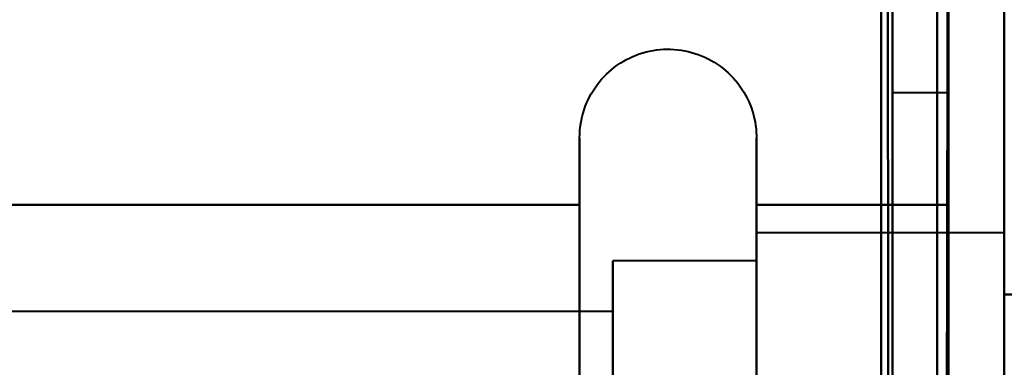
# Model space of a CAD drawing. Header units: millimetres. Extents: x -696 to 695, y -1041 to 611.
# Tile 61 of 90: x 526.2 to 535, y -261.62 to -258.51. Entities that reach past the tile are written whole.
import ezdxf

# ---------------------------------------------------------------- set-up
doc = ezdxf.new("R2010")
doc.units = ezdxf.units.MM
doc.layers.add('G-IMPT', color=8, linetype='Continuous', lineweight=40)

# ---------------------------------------------------------------- blocks, each defined once
blk = doc.blocks.new('NEXA 400 CALQUES_dwg-748074-Niveau de réf_')
at = {"layer": 'G-IMPT'}
for p, q in [((534.5, -259.1652), (534, -259.1652)), ((534.5, -259.1652), (534, -259.1652)), ((534.5, -259.1652), (534, -259.1652)), ((534.5, -259.1652), (534, -259.1652)), ((534, -259.1652), (534, -268.1652)), ((534, -259.1652), (534, -268.1652)), ((534, -259.1652), (534, -268.1652)), ((534, -259.1652), (534, -268.1652)), ((534, -259.1652), (534, -268.1652)), ((534, -259.1652), (534, -268.1652)), ((534, -268.1652), (534, -259.1652)), ((534, -268.1652), (534, -259.1652)), ((534, -268.1652), (534, -259.1652)), ((534, -268.1652), (534, -259.1652)), ((534, -268.1652), (534, -259.1652)), ((534, -268.1652), (534, -259.1652)), ((534, -268.1652), (534, -259.1652)), ((534, -268.1652), (534, -259.1652)), ((534, -259.1652), (534, -268.1652)), ((534, -259.1652), (534, -268.1652)), ((534.5, -259.1652), (534.5, -263.6652)), ((534.5, -259.1652), (534.5, -263.6652)), ((534.5, -259.1652), (534.5, -263.6652)), ((534.5, -268.1652), (534.5, -259.1652)), ((534.5, -263.6652), (534.5, -259.1652)), ((534.5, -268.1652), (534.5, -259.1652)), ((534.5, -263.6652), (534.5, -259.1652)), ((534.5, -268.1652), (534.5, -259.1652)), ((534.5, -263.6652), (534.5, -259.1652)), ((534.5, -268.1652), (534.5, -259.1652)), ((534.5, -263.6652), (534.5, -259.1652)), ((534.5, -259.1652), (534.5, -263.6652)), ((531.2043, -267.2159), (531.2043, -259.5652)), ((531.2043, -267.2159), (531.2043, -259.5652)), ((531.2043, -261.6152), (531.2043, -259.5652)), ((531.2043, -261.6152), (531.2043, -259.5652)), ((532.7851, -259.5652), (532.7851, -267.2159)), ((532.7851, -259.5652), (532.7851, -267.2159)), ((532.7851, -259.5652), (532.7851, -261.6152)), ((532.7851, -259.5652), (532.7851, -261.6152)), ((531.2043, -265.7152), (531.2043, -260.1144)), ((531.2043, -265.7152), (531.2043, -260.1144)), ((531.2043, -267.7652), (531.2043, -260.1144)), ((531.2043, -267.7652), (531.2043, -260.1144)), ((532.7851, -260.1144), (532.7851, -265.7152)), ((532.7851, -260.1144), (532.7851, -265.7152)), ((532.7851, -260.1144), (532.7851, -267.7652)), ((532.7851, -260.1144), (532.7851, -267.7652)), ((535, -260.4152), (532.7851, -260.4152)), ((535, -260.4152), (532.7851, -260.4152)), ((535, -260.4152), (532.7851, -260.4152)), ((535, -260.4152), (532.7851, -260.4152)), ((532.7851, -265.2902), (532.7851, -260.4152)), ((532.7851, -260.4152), (532.7851, -262.0402)), ((532.7851, -265.2902), (532.7851, -260.4152)), ((532.7851, -260.4152), (532.7851, -266.4797)), ((532.7851, -265.2902), (532.7851, -260.4152)), ((532.7851, -260.4152), (532.7851, -266.4797)), ((532.7851, -265.2902), (532.7851, -260.4152)), ((532.7851, -260.4152), (532.7851, -262.0402)), ((535, -266.4797), (535, -260.4152)), ((535, -266.4797), (535, -260.4152)), ((532.7851, -260.6652), (531.5, -260.6652)), ((532.7851, -260.6652), (531.5, -260.6652)), ((532.7851, -260.6652), (531.5, -260.6652)), ((532.7851, -260.6652), (531.5, -260.6652)), ((531.5, -266.2632), (531.5, -260.6652)), ((531.5, -260.6652), (531.5, -265.1652)), ((531.5, -266.2632), (531.5, -260.6652)), ((531.5, -260.6652), (531.5, -262.1652)), ((531.5, -260.6652), (531.5, -262.1652)), ((531.5, -266.2632), (531.5, -260.6652)), ((531.5, -266.2632), (531.5, -260.6652)), ((531.5, -260.6652), (531.5, -265.1652)), ((532.7851, -265.1652), (532.7851, -260.6652)), ((532.7851, -260.6652), (532.7851, -265.1652)), ((532.7851, -260.6652), (532.7851, -265.1652)), ((532.7851, -265.1652), (532.7851, -260.6652)), ((532.7851, -260.6652), (532.7851, -265.1652)), ((532.7851, -265.1652), (532.7851, -260.6652)), ((532.7851, -260.6652), (532.7851, -265.1652)), ((532.7851, -265.1652), (532.7851, -260.6652)), ((532.7851, -260.8506), (532.7851, -266.9152)), ((532.7851, -260.8506), (532.7851, -265.2902)), ((532.7851, -260.8506), (532.7851, -265.2902)), ((532.7851, -260.8506), (532.7851, -266.9152)), ((535, -263.6652), (535, -260.8506)), ((535, -263.6652), (535, -260.8506)), ((535, -260.9152), (535, -266.4152)), ((535, -260.9152), (535, -263.6652)), ((535, -260.9152), (535, -266.4152)), ((535, -260.9152), (535, -263.6652)), ((531.5, -266.6652), (531.5, -261.0671)), ((531.5, -266.6652), (531.5, -261.0671)), ((531.5, -261.0671), (531.5, -265.1652)), ((531.5, -261.0671), (531.5, -265.1652)), ((531.5, -266.6652), (531.5, -261.0671)), ((531.5, -266.6652), (531.5, -261.0671)), ((531.5, -261.117), (519.6111, -261.117)), ((531.5, -261.117), (519.6111, -261.117)), ((531.5, -261.117), (519.6111, -261.117)), ((531.5, -261.117), (519.6111, -261.117)), ((531.5, -265.872), (531.5, -261.117)), ((531.5, -261.117), (531.5, -265.872)), ((531.5, -261.117), (531.5, -265.872)), ((531.5, -265.872), (531.5, -261.117)), ((531.5, -261.117), (531.5, -265.872)), ((531.5, -265.872), (531.5, -261.117)), ((531.5, -261.117), (531.5, -265.872)), ((531.5, -265.872), (531.5, -261.117)), ((531.5, -266.2134), (531.5, -261.4583)), ((531.5, -261.4583), (531.5, -266.2134)), ((531.5, -261.4583), (531.5, -266.2134)), ((531.5, -266.2134), (531.5, -261.4583)), ((531.5, -261.4583), (531.5, -266.2134)), ((531.5, -266.2134), (531.5, -261.4583)), ((531.5, -261.4583), (531.5, -266.2134)), ((531.5, -266.2134), (531.5, -261.4583)), ((531.2043, -267.2159), (531.2043, -261.6152)), ((532.7851, -261.6152), (532.7851, -267.2159)), ((532.7851, -261.6152), (532.7851, -267.2159))]:
    blk.add_line(p, q, dxfattribs=at)
at = {"layer": 'G-IMPT', "flags": 128}
for points in [[(533.9, -285.5), (533.9, -277.2625), (533.9, -269.025), (533.9, -260.7875), (533.9, -252.55)], [(533.9, -252.55), (533.9, -260.7875), (533.9, -269.025), (533.9, -277.2625), (533.9, -285.5)], [(534, -285.5), (533.9875, -277.2625), (533.975, -269.025), (533.9625, -260.7875), (533.95, -252.55)], [(533.95, -252.55), (533.9625, -260.7875), (533.975, -269.025), (533.9875, -277.2625), (534, -285.5)], [(533.9, -252.6), (533.9, -260.825), (533.9, -269.05), (533.9, -277.275), (533.9, -285.5)], [(533.9, -285.5), (533.9, -277.275), (533.9, -269.05), (533.9, -260.825), (533.9, -252.6)], [(534, -252.6), (534, -260.825), (534, -269.05), (534, -277.275), (534, -285.5)], [(534, -285.5), (534, -277.275), (534, -269.05), (534, -260.825), (534, -252.6)], [(533.9, -254), (533.9, -261.875), (533.9, -269.75), (533.9, -277.625), (533.9, -285.5)], [(533.9, -285.5), (533.9, -277.625), (533.9, -269.75), (533.9, -261.875), (533.9, -254)], [(533.9, -254), (533.9, -261.875), (533.9, -269.75), (533.9, -277.625), (533.9, -285.5)], [(533.9, -285.5), (533.9, -277.625), (533.9, -269.75), (533.9, -261.875), (533.9, -254)], [(534.4, -286.4), (534.4, -278.3), (534.4, -270.2), (534.4, -262.1), (534.4, -254)], [(534.4, -254), (534.4, -262.1), (534.4, -270.2), (534.4, -278.3), (534.4, -286.4)], [(534.4, -286.4), (534.4, -278.3), (534.4, -270.2), (534.4, -262.1), (534.4, -254)], [(534.4, -286.45), (534.4, -278.3375), (534.4, -270.225), (534.4, -262.1125), (534.4, -254)], [(534.4, -254), (534.4, -262.1), (534.4, -270.2), (534.4, -278.3), (534.4, -286.4)], [(534.4, -286.4), (534.4, -278.3), (534.4, -270.2), (534.4, -262.1), (534.4, -254)], [(534.4, -254), (534.4, -262.1125), (534.4, -270.225), (534.4, -278.3375), (534.4, -286.45)], [(534.4, -254), (534.4, -262.1), (534.4, -270.2), (534.4, -278.3), (534.4, -286.4)], [(534.45, -286.45), (534.4625, -278.3375), (534.475, -270.225), (534.4875, -262.1125), (534.5, -254)], [(534.5, -254), (534.4875, -262.1125), (534.475, -270.225), (534.4625, -278.3375), (534.45, -286.45)], [(534.5, -254), (534.5, -261.875), (534.5, -269.75), (534.5, -277.625), (534.5, -285.5)], [(534.5, -285.5), (534.5, -277.625), (534.5, -269.75), (534.5, -261.875), (534.5, -254)], [(534.5, -254), (534.5, -262.1), (534.5, -270.2), (534.5, -278.3), (534.5, -286.4)], [(534.5, -286.4), (534.5, -278.3), (534.5, -270.2), (534.5, -262.1), (534.5, -254)], [(534.5, -254), (534.5, -261.875), (534.5, -269.75), (534.5, -277.625), (534.5, -285.5)], [(534.5, -285.5), (534.5, -277.625), (534.5, -269.75), (534.5, -261.875), (534.5, -254)], [(535, -286.4), (535, -278.3), (535, -270.2), (535, -262.1), (535, -254)], [(535, -254), (535, -259.5262), (535, -265.0525), (535, -270.5787), (535, -276.105)], [(535, -276.105), (535, -270.5787), (535, -265.0525), (535, -259.5262), (535, -254)], [(531.2043, -259.5652), (531.2049, -259.5335), (531.2068, -259.502), (531.21, -259.4705), (531.2144, -259.4392), (531.22, -259.4081), (531.2269, -259.3773), (531.2351, -259.3467), (531.2444, -259.3165), (531.255, -259.2867), (531.2667, -259.2573), (531.2796, -259.2285), (531.2936, -259.2001), (531.3088, -259.1724), (531.325, -259.1453), (531.3423, -259.1188), (531.3607, -259.0931), (531.3801, -259.0681), (531.4005, -259.044), (531.4218, -259.0206), (531.444, -258.9981), (531.4671, -258.9766), (531.4911, -258.9559), (531.5159, -258.9363), (531.5414, -258.9176), (531.5676, -258.9), (531.5946, -258.8835), (531.6222, -258.868), (531.6503, -258.8537), (531.6791, -258.8405), (531.7083, -258.8284), (531.738, -258.8176), (531.7681, -258.8079), (531.7985, -258.7995), (531.8293, -258.7922), (531.8604, -258.7862), (531.8916, -258.7815), (531.923, -258.778), (531.9546, -258.7757), (531.9862, -258.7748), (532.0178, -258.7751), (532.0494, -258.7766), (532.0809, -258.7794), (532.1122, -258.7835), (532.1434, -258.7888), (532.1743, -258.7954), (532.2049, -258.8032), (532.2352, -258.8122), (532.2652, -258.8224), (532.2946, -258.8338), (532.3236, -258.8464), (532.3521, -258.8601), (532.38, -258.875), (532.4073, -258.891), (532.4339, -258.908), (532.4599, -258.9261), (532.4851, -258.9452), (532.5095, -258.9653), (532.533, -258.9864), (532.5557, -259.0084), (532.5776, -259.0312), (532.5984, -259.055), (532.6184, -259.0795), (532.6373, -259.1049), (532.6552, -259.1309), (532.672, -259.1577), (532.6878, -259.1851), (532.7024, -259.2131), (532.7159, -259.2417), (532.7283, -259.2708), (532.7395, -259.3004), (532.7495, -259.3304), (532.7582, -259.3607), (532.7658, -259.3914), (532.7721, -259.4224), (532.7772, -259.4536), (532.7811, -259.485), (532.7836, -259.5165), (532.7849, -259.5481), (532.7851, -259.5652)], [(531.2043, -259.5652), (531.2049, -259.5335), (531.2068, -259.502), (531.21, -259.4705), (531.2144, -259.4392), (531.22, -259.4081), (531.2269, -259.3773), (531.2351, -259.3467), (531.2444, -259.3165), (531.255, -259.2867), (531.2667, -259.2573), (531.2796, -259.2285), (531.2936, -259.2001), (531.3088, -259.1724), (531.325, -259.1453), (531.3423, -259.1188), (531.3607, -259.0931), (531.3801, -259.0681), (531.4005, -259.044), (531.4218, -259.0206), (531.444, -258.9981), (531.4671, -258.9766), (531.4911, -258.9559), (531.5159, -258.9363), (531.5414, -258.9176), (531.5676, -258.9), (531.5946, -258.8835), (531.6222, -258.868), (531.6503, -258.8537), (531.6791, -258.8405), (531.7083, -258.8284), (531.738, -258.8176), (531.7681, -258.8079), (531.7985, -258.7995), (531.8293, -258.7922), (531.8604, -258.7862), (531.8916, -258.7815), (531.923, -258.778), (531.9546, -258.7757), (531.9862, -258.7748), (532.0178, -258.7751), (532.0494, -258.7766), (532.0809, -258.7794), (532.1122, -258.7835), (532.1434, -258.7888), (532.1743, -258.7954), (532.2049, -258.8032), (532.2352, -258.8122), (532.2652, -258.8224), (532.2946, -258.8338), (532.3236, -258.8464), (532.3521, -258.8601), (532.38, -258.875), (532.4073, -258.891), (532.4339, -258.908), (532.4599, -258.9261), (532.4851, -258.9452), (532.5095, -258.9653), (532.533, -258.9864), (532.5557, -259.0084), (532.5776, -259.0312), (532.5984, -259.055), (532.6184, -259.0795), (532.6373, -259.1049), (532.6552, -259.1309), (532.672, -259.1577), (532.6878, -259.1851), (532.7024, -259.2131), (532.7159, -259.2417), (532.7283, -259.2708), (532.7395, -259.3004), (532.7495, -259.3304), (532.7582, -259.3607), (532.7658, -259.3914), (532.7721, -259.4224), (532.7772, -259.4536), (532.7811, -259.485), (532.7836, -259.5165), (532.7849, -259.5481), (532.7851, -259.5652)], [(531.2043, -259.5652), (531.2049, -259.5335), (531.2068, -259.502), (531.21, -259.4705), (531.2144, -259.4392), (531.22, -259.4081), (531.2269, -259.3773), (531.2351, -259.3467), (531.2444, -259.3165), (531.255, -259.2867), (531.2667, -259.2573), (531.2796, -259.2285), (531.2936, -259.2001), (531.3088, -259.1724), (531.325, -259.1453), (531.3423, -259.1188), (531.3607, -259.0931), (531.3801, -259.0681), (531.4005, -259.044), (531.4218, -259.0206), (531.444, -258.9981), (531.4671, -258.9766), (531.4911, -258.9559), (531.5159, -258.9363), (531.5414, -258.9176), (531.5676, -258.9), (531.5946, -258.8835), (531.6222, -258.868), (531.6503, -258.8537), (531.6791, -258.8405), (531.7083, -258.8284), (531.738, -258.8176), (531.7681, -258.8079), (531.7985, -258.7995), (531.8293, -258.7922), (531.8604, -258.7862), (531.8916, -258.7815), (531.923, -258.778), (531.9546, -258.7757), (531.9862, -258.7748), (532.0178, -258.7751), (532.0494, -258.7766), (532.0809, -258.7794), (532.1122, -258.7835), (532.1434, -258.7888), (532.1743, -258.7954), (532.2049, -258.8032), (532.2352, -258.8122), (532.2652, -258.8224), (532.2946, -258.8338), (532.3236, -258.8464), (532.3521, -258.8601), (532.38, -258.875), (532.4073, -258.891), (532.4339, -258.908), (532.4599, -258.9261), (532.4851, -258.9452), (532.5095, -258.9653), (532.533, -258.9864), (532.5557, -259.0084), (532.5776, -259.0312), (532.5984, -259.055), (532.6184, -259.0795), (532.6373, -259.1049), (532.6552, -259.1309), (532.672, -259.1577), (532.6878, -259.1851), (532.7024, -259.2131), (532.7159, -259.2417), (532.7283, -259.2708), (532.7395, -259.3004), (532.7495, -259.3304), (532.7582, -259.3607), (532.7658, -259.3914), (532.7721, -259.4224), (532.7772, -259.4536), (532.7811, -259.485), (532.7836, -259.5165), (532.7849, -259.5481), (532.7851, -259.5652)], [(531.2043, -259.5652), (531.2049, -259.5335), (531.2068, -259.502), (531.21, -259.4705), (531.2144, -259.4392), (531.22, -259.4081), (531.2269, -259.3773), (531.2351, -259.3467), (531.2444, -259.3165), (531.255, -259.2867), (531.2667, -259.2573), (531.2796, -259.2285), (531.2936, -259.2001), (531.3088, -259.1724), (531.325, -259.1453), (531.3423, -259.1188), (531.3607, -259.0931), (531.3801, -259.0681), (531.4005, -259.044), (531.4218, -259.0206), (531.444, -258.9981), (531.4671, -258.9766), (531.4911, -258.9559), (531.5159, -258.9363), (531.5414, -258.9176), (531.5676, -258.9), (531.5946, -258.8835), (531.6222, -258.868), (531.6503, -258.8537), (531.6791, -258.8405), (531.7083, -258.8284), (531.738, -258.8176), (531.7681, -258.8079), (531.7985, -258.7995), (531.8293, -258.7922), (531.8604, -258.7862), (531.8916, -258.7815), (531.923, -258.778), (531.9546, -258.7757), (531.9862, -258.7748), (532.0178, -258.7751), (532.0494, -258.7766), (532.0809, -258.7794), (532.1122, -258.7835), (532.1434, -258.7888), (532.1743, -258.7954), (532.2049, -258.8032), (532.2352, -258.8122), (532.2652, -258.8224), (532.2946, -258.8338), (532.3236, -258.8464), (532.3521, -258.8601), (532.38, -258.875), (532.4073, -258.891), (532.4339, -258.908), (532.4599, -258.9261), (532.4851, -258.9452), (532.5095, -258.9653), (532.533, -258.9864), (532.5557, -259.0084), (532.5776, -259.0312), (532.5984, -259.055), (532.6184, -259.0795), (532.6373, -259.1049), (532.6552, -259.1309), (532.672, -259.1577), (532.6878, -259.1851), (532.7024, -259.2131), (532.7159, -259.2417), (532.7283, -259.2708), (532.7395, -259.3004), (532.7495, -259.3304), (532.7582, -259.3607), (532.7658, -259.3914), (532.7721, -259.4224), (532.7772, -259.4536), (532.7811, -259.485), (532.7836, -259.5165), (532.7849, -259.5481), (532.7851, -259.5652)], [(531.2043, -259.5652), (531.2043, -259.5684), (531.2043, -259.5783), (531.2043, -259.5946), (531.2043, -259.6175), (531.2043, -259.6469), (531.2043, -259.6827), (531.2043, -259.7248), (531.2043, -259.7733), (531.2043, -259.828), (531.2043, -259.8888), (531.2043, -259.9557), (531.2043, -260.0285), (531.2043, -260.1071), (531.2043, -260.1914), (531.2043, -260.2813), (531.2043, -260.3766), (531.2043, -260.4771), (531.2043, -260.5827), (531.2043, -260.6933), (531.2043, -260.8087), (531.2043, -260.9286), (531.2043, -261.0528), (531.2043, -261.1813), (531.2043, -261.3137), (531.2043, -261.4499), (531.2043, -261.5896), (531.2043, -261.7327)], [(531.2043, -260.1144), (531.2043, -260.0353), (531.2043, -259.962), (531.2043, -259.8946), (531.2043, -259.8332), (531.2043, -259.778), (531.2043, -259.7289), (531.2043, -259.6862), (531.2043, -259.6498), (531.2043, -259.6199), (531.2043, -259.5964), (531.2043, -259.5795), (531.2043, -259.569), (531.2043, -259.5652)], [(531.2043, -259.5652), (531.2043, -259.5684), (531.2043, -259.5783), (531.2043, -259.5946), (531.2043, -259.6175), (531.2043, -259.6469), (531.2043, -259.6827), (531.2043, -259.7248), (531.2043, -259.7733), (531.2043, -259.828), (531.2043, -259.8888), (531.2043, -259.9557), (531.2043, -260.0285), (531.2043, -260.1071), (531.2043, -260.1914), (531.2043, -260.2813), (531.2043, -260.3766), (531.2043, -260.4771), (531.2043, -260.5827), (531.2043, -260.6933), (531.2043, -260.8087), (531.2043, -260.9286), (531.2043, -261.0528), (531.2043, -261.1813), (531.2043, -261.3137), (531.2043, -261.4499), (531.2043, -261.5896), (531.2043, -261.7327)], [(531.2043, -260.1144), (531.2043, -260.0353), (531.2043, -259.962), (531.2043, -259.8946), (531.2043, -259.8332), (531.2043, -259.778), (531.2043, -259.7289), (531.2043, -259.6862), (531.2043, -259.6498), (531.2043, -259.6199), (531.2043, -259.5964), (531.2043, -259.5795), (531.2043, -259.569), (531.2043, -259.5652)], [(531.2043, -259.5652), (531.2043, -259.5684), (531.2043, -259.5783), (531.2043, -259.5946), (531.2043, -259.6175), (531.2043, -259.6469), (531.2043, -259.6827), (531.2043, -259.7248), (531.2043, -259.7733), (531.2043, -259.828), (531.2043, -259.8888), (531.2043, -259.9557), (531.2043, -260.0285), (531.2043, -260.1071), (531.2043, -260.1914), (531.2043, -260.2813), (531.2043, -260.3766), (531.2043, -260.4771), (531.2043, -260.5827), (531.2043, -260.6933), (531.2043, -260.8087), (531.2043, -260.9286), (531.2043, -261.0528), (531.2043, -261.1813), (531.2043, -261.3137), (531.2043, -261.4499), (531.2043, -261.5896), (531.2043, -261.7327)], [(531.2043, -260.1144), (531.2043, -260.0353), (531.2043, -259.962), (531.2043, -259.8946), (531.2043, -259.8332), (531.2043, -259.778), (531.2043, -259.7289), (531.2043, -259.6862), (531.2043, -259.6498), (531.2043, -259.6199), (531.2043, -259.5964), (531.2043, -259.5795), (531.2043, -259.569), (531.2043, -259.5652)], [(531.2043, -259.5652), (531.2043, -259.5684), (531.2043, -259.5783), (531.2043, -259.5946), (531.2043, -259.6175), (531.2043, -259.6469), (531.2043, -259.6827), (531.2043, -259.7248), (531.2043, -259.7733), (531.2043, -259.828), (531.2043, -259.8888), (531.2043, -259.9557), (531.2043, -260.0285), (531.2043, -260.1071), (531.2043, -260.1914), (531.2043, -260.2813), (531.2043, -260.3766), (531.2043, -260.4771), (531.2043, -260.5827), (531.2043, -260.6933), (531.2043, -260.8087), (531.2043, -260.9286), (531.2043, -261.0528), (531.2043, -261.1813), (531.2043, -261.3137), (531.2043, -261.4499), (531.2043, -261.5896), (531.2043, -261.7327)], [(531.2043, -260.1144), (531.2043, -260.0353), (531.2043, -259.962), (531.2043, -259.8946), (531.2043, -259.8332), (531.2043, -259.778), (531.2043, -259.7289), (531.2043, -259.6862), (531.2043, -259.6498), (531.2043, -259.6199), (531.2043, -259.5964), (531.2043, -259.5795), (531.2043, -259.569), (531.2043, -259.5652)], [(532.7851, -259.5652), (532.7851, -259.5684), (532.7851, -259.5783), (532.7851, -259.5946), (532.7851, -259.6175), (532.7851, -259.6469), (532.7851, -259.6827), (532.7851, -259.7248), (532.7851, -259.7733), (532.7851, -259.828), (532.7851, -259.8888), (532.7851, -259.9557), (532.7851, -260.0285), (532.7851, -260.1071), (532.7851, -260.1144)], [(532.7851, -261.6536), (532.7851, -261.5123), (532.7851, -261.3745), (532.7851, -261.2404), (532.7851, -261.1101), (532.7851, -260.9839), (532.7851, -260.862), (532.7851, -260.7446), (532.7851, -260.6319), (532.7851, -260.524), (532.7851, -260.4211), (532.7851, -260.3235), (532.7851, -260.2312), (532.7851, -260.1443), (532.7851, -260.0631), (532.7851, -259.9877), (532.7851, -259.9181), (532.7851, -259.8546), (532.7851, -259.7971), (532.7851, -259.7458), (532.7851, -259.7008), (532.7851, -259.6622), (532.7851, -259.6299), (532.7851, -259.6041), (532.7851, -259.5848), (532.7851, -259.572), (532.7851, -259.5658), (532.7851, -259.5652)], [(532.7851, -259.5652), (532.7851, -259.5684), (532.7851, -259.5783), (532.7851, -259.5946), (532.7851, -259.6175), (532.7851, -259.6469), (532.7851, -259.6827), (532.7851, -259.7248), (532.7851, -259.7733), (532.7851, -259.828), (532.7851, -259.8888), (532.7851, -259.9557), (532.7851, -260.0285), (532.7851, -260.1071), (532.7851, -260.1144)], [(532.7851, -261.6536), (532.7851, -261.5123), (532.7851, -261.3745), (532.7851, -261.2404), (532.7851, -261.1101), (532.7851, -260.9839), (532.7851, -260.862), (532.7851, -260.7446), (532.7851, -260.6319), (532.7851, -260.524), (532.7851, -260.4211), (532.7851, -260.3235), (532.7851, -260.2312), (532.7851, -260.1443), (532.7851, -260.0631), (532.7851, -259.9877), (532.7851, -259.9181), (532.7851, -259.8546), (532.7851, -259.7971), (532.7851, -259.7458), (532.7851, -259.7008), (532.7851, -259.6622), (532.7851, -259.6299), (532.7851, -259.6041), (532.7851, -259.5848), (532.7851, -259.572), (532.7851, -259.5658), (532.7851, -259.5652)], [(532.7851, -259.5652), (532.7851, -259.5684), (532.7851, -259.5783), (532.7851, -259.5946), (532.7851, -259.6175), (532.7851, -259.6469), (532.7851, -259.6827), (532.7851, -259.7248), (532.7851, -259.7733), (532.7851, -259.828), (532.7851, -259.8888), (532.7851, -259.9557), (532.7851, -260.0285), (532.7851, -260.1071), (532.7851, -260.1144)], [(532.7851, -261.6536), (532.7851, -261.5123), (532.7851, -261.3745), (532.7851, -261.2404), (532.7851, -261.1101), (532.7851, -260.9839), (532.7851, -260.862), (532.7851, -260.7446), (532.7851, -260.6319), (532.7851, -260.524), (532.7851, -260.4211), (532.7851, -260.3235), (532.7851, -260.2312), (532.7851, -260.1443), (532.7851, -260.0631), (532.7851, -259.9877), (532.7851, -259.9181), (532.7851, -259.8546), (532.7851, -259.7971), (532.7851, -259.7458), (532.7851, -259.7008), (532.7851, -259.6622), (532.7851, -259.6299), (532.7851, -259.6041), (532.7851, -259.5848), (532.7851, -259.572), (532.7851, -259.5658), (532.7851, -259.5652)], [(532.7851, -259.5652), (532.7851, -259.5684), (532.7851, -259.5783), (532.7851, -259.5946), (532.7851, -259.6175), (532.7851, -259.6469), (532.7851, -259.6827), (532.7851, -259.7248), (532.7851, -259.7733), (532.7851, -259.828), (532.7851, -259.8888), (532.7851, -259.9557), (532.7851, -260.0285), (532.7851, -260.1071), (532.7851, -260.1144)], [(532.7851, -261.6536), (532.7851, -261.5123), (532.7851, -261.3745), (532.7851, -261.2404), (532.7851, -261.1101), (532.7851, -260.9839), (532.7851, -260.862), (532.7851, -260.7446), (532.7851, -260.6319), (532.7851, -260.524), (532.7851, -260.4211), (532.7851, -260.3235), (532.7851, -260.2312), (532.7851, -260.1443), (532.7851, -260.0631), (532.7851, -259.9877), (532.7851, -259.9181), (532.7851, -259.8546), (532.7851, -259.7971), (532.7851, -259.7458), (532.7851, -259.7008), (532.7851, -259.6622), (532.7851, -259.6299), (532.7851, -259.6041), (532.7851, -259.5848), (532.7851, -259.572), (532.7851, -259.5658), (532.7851, -259.5652)], [(531.2043, -261.6665), (531.2043, -261.5249), (531.2043, -261.3868), (531.2043, -261.2523), (531.2043, -261.1217), (531.2043, -260.9951), (531.2043, -260.8728), (531.2043, -260.755), (531.2043, -260.6418), (531.2043, -260.5335), (531.2043, -260.4302), (531.2043, -260.332), (531.2043, -260.2392), (531.2043, -260.1519), (531.2043, -260.1144)], [(531.2043, -261.6665), (531.2043, -261.5249), (531.2043, -261.3868), (531.2043, -261.2523), (531.2043, -261.1217), (531.2043, -260.9951), (531.2043, -260.8728), (531.2043, -260.755), (531.2043, -260.6418), (531.2043, -260.5335), (531.2043, -260.4302), (531.2043, -260.332), (531.2043, -260.2392), (531.2043, -260.1519), (531.2043, -260.1144)], [(531.2043, -261.6665), (531.2043, -261.5249), (531.2043, -261.3868), (531.2043, -261.2523), (531.2043, -261.1217), (531.2043, -260.9951), (531.2043, -260.8728), (531.2043, -260.755), (531.2043, -260.6418), (531.2043, -260.5335), (531.2043, -260.4302), (531.2043, -260.332), (531.2043, -260.2392), (531.2043, -260.1519), (531.2043, -260.1144)], [(531.2043, -261.6665), (531.2043, -261.5249), (531.2043, -261.3868), (531.2043, -261.2523), (531.2043, -261.1217), (531.2043, -260.9951), (531.2043, -260.8728), (531.2043, -260.755), (531.2043, -260.6418), (531.2043, -260.5335), (531.2043, -260.4302), (531.2043, -260.332), (531.2043, -260.2392), (531.2043, -260.1519), (531.2043, -260.1144)], [(532.7851, -260.1144), (532.7851, -260.1993), (532.7851, -260.2896), (532.7851, -260.3854), (532.7851, -260.4864), (532.7851, -260.5925), (532.7851, -260.7035), (532.7851, -260.8193), (532.7851, -260.9396), (532.7851, -261.0642), (532.7851, -261.193), (532.7851, -261.3258), (532.7851, -261.4623), (532.7851, -261.6024), (532.7851, -261.7457)], [(532.7851, -260.1144), (532.7851, -260.1993), (532.7851, -260.2896), (532.7851, -260.3854), (532.7851, -260.4864), (532.7851, -260.5925), (532.7851, -260.7035), (532.7851, -260.8193), (532.7851, -260.9396), (532.7851, -261.0642), (532.7851, -261.193), (532.7851, -261.3258), (532.7851, -261.4623), (532.7851, -261.6024), (532.7851, -261.7457)], [(532.7851, -260.1144), (532.7851, -260.1993), (532.7851, -260.2896), (532.7851, -260.3854), (532.7851, -260.4864), (532.7851, -260.5925), (532.7851, -260.7035), (532.7851, -260.8193), (532.7851, -260.9396), (532.7851, -261.0642), (532.7851, -261.193), (532.7851, -261.3258), (532.7851, -261.4623), (532.7851, -261.6024), (532.7851, -261.7457)], [(532.7851, -260.1144), (532.7851, -260.1993), (532.7851, -260.2896), (532.7851, -260.3854), (532.7851, -260.4864), (532.7851, -260.5925), (532.7851, -260.7035), (532.7851, -260.8193), (532.7851, -260.9396), (532.7851, -261.0642), (532.7851, -261.193), (532.7851, -261.3258), (532.7851, -261.4623), (532.7851, -261.6024), (532.7851, -261.7457)], [(521.2043, -260.1652), (523.7043, -260.1652), (526.2043, -260.1652), (528.7043, -260.1652), (531.2043, -260.1652)], [(531.2043, -260.1652), (528.7043, -260.1652), (526.2043, -260.1652), (523.7043, -260.1652), (521.2043, -260.1652)], [(521.2043, -260.1652), (523.7043, -260.1652), (526.2043, -260.1652), (528.7043, -260.1652), (531.2043, -260.1652)], [(531.2043, -260.1652), (528.7043, -260.1652), (526.2043, -260.1652), (523.7043, -260.1652), (521.2043, -260.1652)], [(521.2043, -260.1652), (523.7043, -260.1652), (526.2043, -260.1652), (528.7043, -260.1652), (531.2043, -260.1652)], [(531.2043, -260.1652), (528.7043, -260.1652), (526.2043, -260.1652), (523.7043, -260.1652), (521.2043, -260.1652)], [(521.2043, -260.1652), (523.7043, -260.1652), (526.2043, -260.1652), (528.7043, -260.1652), (531.2043, -260.1652)], [(531.2043, -260.1652), (528.7043, -260.1652), (526.2043, -260.1652), (523.7043, -260.1652), (521.2043, -260.1652)], [(531.2043, -260.1652), (528.7043, -260.1652), (526.2043, -260.1652), (523.7043, -260.1652), (521.2043, -260.1652)], [(521.2043, -260.1652), (523.7043, -260.1652), (526.2043, -260.1652), (528.7043, -260.1652), (531.2043, -260.1652)], [(531.2043, -260.1652), (528.7043, -260.1652), (526.2043, -260.1652), (523.7043, -260.1652), (521.2043, -260.1652)], [(521.2043, -260.1652), (523.7043, -260.1652), (526.2043, -260.1652), (528.7043, -260.1652), (531.2043, -260.1652)], [(531.2043, -260.1652), (528.7043, -260.1652), (526.2043, -260.1652), (523.7043, -260.1652), (521.2043, -260.1652)], [(521.2043, -260.1652), (523.7043, -260.1652), (526.2043, -260.1652), (528.7043, -260.1652), (531.2043, -260.1652)], [(531.2043, -260.1652), (528.7043, -260.1652), (526.2043, -260.1652), (523.7043, -260.1652), (521.2043, -260.1652)], [(521.2043, -260.1652), (523.7043, -260.1652), (526.2043, -260.1652), (528.7043, -260.1652), (531.2043, -260.1652)], [(531.2043, -260.1652), (531.2043, -261.0402), (531.2043, -261.9152), (531.2043, -262.7902), (531.2043, -263.6652)], [(531.2043, -263.6652), (531.2043, -262.7902), (531.2043, -261.9152), (531.2043, -261.0402), (531.2043, -260.1652)], [(531.2043, -260.1652), (531.2043, -261.0402), (531.2043, -261.9152), (531.2043, -262.7902), (531.2043, -263.6652)], [(531.2043, -263.6652), (531.2043, -262.7902), (531.2043, -261.9152), (531.2043, -261.0402), (531.2043, -260.1652)], [(531.2043, -263.6652), (531.2043, -262.7902), (531.2043, -261.9152), (531.2043, -261.0402), (531.2043, -260.1652)], [(531.2043, -260.1652), (531.2043, -261.0402), (531.2043, -261.9152), (531.2043, -262.7902), (531.2043, -263.6652)], [(531.2043, -263.6652), (531.2043, -262.7902), (531.2043, -261.9152), (531.2043, -261.0402), (531.2043, -260.1652)], [(531.2043, -260.1652), (531.2043, -261.0402), (531.2043, -261.9152), (531.2043, -262.7902), (531.2043, -263.6652)], [(534.5, -260.1652), (534.0713, -260.1652), (533.6426, -260.1652), (533.2139, -260.1652), (532.7851, -260.1652)], [(532.7851, -260.1652), (532.7851, -261.0402), (532.7851, -261.9152), (532.7851, -262.7902), (532.7851, -263.6652)], [(534.5, -260.1652), (534.0713, -260.1652), (533.6426, -260.1652), (533.2139, -260.1652), (532.7851, -260.1652)], [(532.7851, -260.1652), (533.2139, -260.1652), (533.6426, -260.1652), (534.0713, -260.1652), (534.5, -260.1652)], [(532.7851, -263.6652), (532.7851, -262.7902), (532.7851, -261.9152), (532.7851, -261.0402), (532.7851, -260.1652)], [(532.7851, -260.1652), (533.2139, -260.1652), (533.6426, -260.1652), (534.0713, -260.1652), (534.5, -260.1652)], [(534.5, -260.1652), (534.0713, -260.1652), (533.6426, -260.1652), (533.2139, -260.1652), (532.7851, -260.1652)], [(532.7851, -260.1652), (532.7851, -261.0402), (532.7851, -261.9152), (532.7851, -262.7902), (532.7851, -263.6652)], [(532.7851, -260.1652), (533.2139, -260.1652), (533.6426, -260.1652), (534.0713, -260.1652), (534.5, -260.1652)], [(534.5, -260.1652), (534.0713, -260.1652), (533.6426, -260.1652), (533.2139, -260.1652), (532.7851, -260.1652)], [(532.7851, -260.1652), (533.2139, -260.1652), (533.6426, -260.1652), (534.0713, -260.1652), (534.5, -260.1652)], [(532.7851, -263.6652), (532.7851, -262.7902), (532.7851, -261.9152), (532.7851, -261.0402), (532.7851, -260.1652)], [(534.5, -260.1652), (534.0713, -260.1652), (533.6426, -260.1652), (533.2139, -260.1652), (532.7851, -260.1652)], [(532.7851, -260.1652), (532.7851, -261.0402), (532.7851, -261.9152), (532.7851, -262.7902), (532.7851, -263.6652)], [(534.5, -260.1652), (534.0713, -260.1652), (533.6426, -260.1652), (533.2139, -260.1652), (532.7851, -260.1652)], [(532.7851, -260.1652), (533.2139, -260.1652), (533.6426, -260.1652), (534.0713, -260.1652), (534.5, -260.1652)], [(532.7851, -263.6652), (532.7851, -262.7902), (532.7851, -261.9152), (532.7851, -261.0402), (532.7851, -260.1652)], [(532.7851, -260.1652), (533.2139, -260.1652), (533.6426, -260.1652), (534.0713, -260.1652), (534.5, -260.1652)], [(534.5, -260.1652), (534.0713, -260.1652), (533.6426, -260.1652), (533.2139, -260.1652), (532.7851, -260.1652)], [(532.7851, -260.1652), (532.7851, -261.0402), (532.7851, -261.9152), (532.7851, -262.7902), (532.7851, -263.6652)], [(534.5, -260.1652), (534.0713, -260.1652), (533.6426, -260.1652), (533.2139, -260.1652), (532.7851, -260.1652)], [(532.7851, -260.1652), (533.2139, -260.1652), (533.6426, -260.1652), (534.0713, -260.1652), (534.5, -260.1652)], [(532.7851, -263.6652), (532.7851, -262.7902), (532.7851, -261.9152), (532.7851, -261.0402), (532.7851, -260.1652)], [(532.7851, -260.1652), (533.2139, -260.1652), (533.6426, -260.1652), (534.0713, -260.1652), (534.5, -260.1652)], [(534.5, -263.6652), (534.5, -262.7902), (534.5, -261.9152), (534.5, -261.0402), (534.5, -260.1652)], [(534.5, -260.1652), (534.5, -261.0402), (534.5, -261.9152), (534.5, -262.7902), (534.5, -263.6652)], [(534.5, -263.6652), (534.5, -262.7902), (534.5, -261.9152), (534.5, -261.0402), (534.5, -260.1652)], [(534.5, -260.1652), (534.5, -261.0402), (534.5, -261.9152), (534.5, -262.7902), (534.5, -263.6652)], [(534.5, -263.6652), (534.5, -262.7902), (534.5, -261.9152), (534.5, -261.0402), (534.5, -260.1652)], [(534.5, -260.1652), (534.5, -261.0402), (534.5, -261.9152), (534.5, -262.7902), (534.5, -263.6652)], [(534.5, -263.6652), (534.5, -262.7902), (534.5, -261.9152), (534.5, -261.0402), (534.5, -260.1652)], [(534.5, -260.1652), (534.5, -261.0402), (534.5, -261.9152), (534.5, -262.7902), (534.5, -263.6652)], [(534.5, -263.6652), (534.5, -262.7902), (534.5, -261.9152), (534.5, -261.0402), (534.5, -260.1652)], [(534.5, -260.1652), (534.5, -261.0402), (534.5, -261.9152), (534.5, -262.7902), (534.5, -263.6652)], [(534.5, -263.6652), (534.5, -262.7902), (534.5, -261.9152), (534.5, -261.0402), (534.5, -260.1652)], [(534.5, -260.1652), (534.5, -261.0402), (534.5, -261.9152), (534.5, -262.7902), (534.5, -263.6652)], [(534.5, -263.6652), (534.5, -262.7902), (534.5, -261.9152), (534.5, -261.0402), (534.5, -260.1652)], [(534.5, -260.1652), (534.5, -261.0402), (534.5, -261.9152), (534.5, -262.7902), (534.5, -263.6652)], [(534.5, -263.6652), (534.5, -262.7902), (534.5, -261.9152), (534.5, -261.0402), (534.5, -260.1652)], [(534.5, -260.1652), (534.5, -261.0402), (534.5, -261.9152), (534.5, -262.7902), (534.5, -263.6652)], [(537.5, -260.9652), (536.875, -260.9652), (536.25, -260.9652), (535.625, -260.9652), (535, -260.9652)], [(535, -260.9652), (535, -263.9652), (535, -266.9652), (535, -269.9652), (535, -272.9652)], [(535, -272.9652), (535, -269.9652), (535, -266.9652), (535, -263.9652), (535, -260.9652)], [(535, -260.9652), (535.625, -260.9652), (536.25, -260.9652), (536.875, -260.9652), (537.5, -260.9652)], [(535, -260.9652), (535.625, -260.9652), (536.25, -260.9652), (536.875, -260.9652), (537.5, -260.9652)], [(537.5, -260.9652), (536.875, -260.9652), (536.25, -260.9652), (535.625, -260.9652), (535, -260.9652)]]:
    blk.add_lwpolyline(points, dxfattribs=at)

msp = doc.modelspace()

# ---------------------------------------------------------------- linework, layer by layer
at = {"color": 94, "lineweight": 30}
msp.add_circle((0, 1), 609.6, dxfattribs=at)

# ---------------------------------------------------------------- block references
at = {"layer": 'G-IMPT'}
msp.add_blockref('NEXA 400 CALQUES_dwg-748074-Niveau de réf_', (0, 0), dxfattribs=at)

doc.saveas('drawing.dxf')
